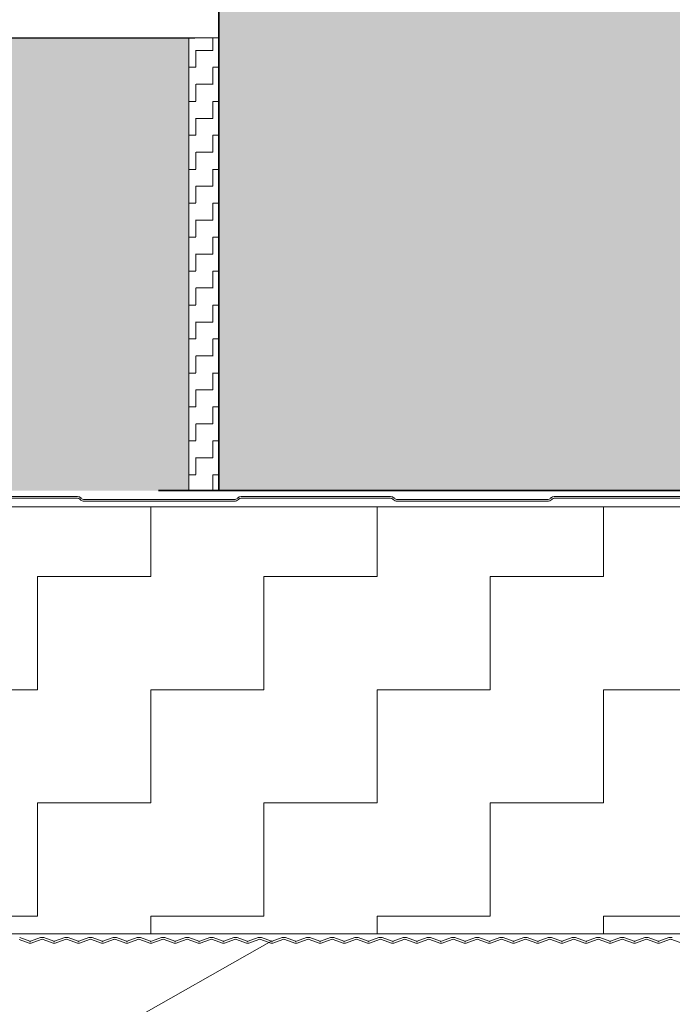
# Model space of a CAD drawing. Header units: metres. Extents: x 1306 to 1412, y -79 to 41.
# Tile 42 of 256: x 1410.444 to 1410.66, y -71.129 to -70.803. Entities that reach past the tile are written whole.
import ezdxf

# ---------------------------------------------------------------- set-up
doc = ezdxf.new("R2010")
doc.units = ezdxf.units.M
doc.header["$PDMODE"] = 65
doc.linetypes.add('AUSGEZOGEN', pattern=[0])
doc.linetypes.add('STRICHPUNKT2_S5', pattern=[0.5, 0.35, -0.05, 0.05, -0.05])
doc.layers.add('XR$10$_42143', color=7, linetype='Continuous')
doc.layers.add('XR$10$_42154', color=7, linetype='Continuous')
for name, color, linetype, lineweight in [('XR$10$Achsen', 4, 'AUSGEZOGEN', 13), ('XR$10$Fenster', 3, 'AUSGEZOGEN', 18), ('XR$10$Maßlinie 1_50', 7, 'AUSGEZOGEN', 25), ('XR$10$Muster', 4, 'AUSGEZOGEN', 13), ('XR$10$Möblierung', 4, 'AUSGEZOGEN', 13), ('XR$10$Türen', 3, 'AUSGEZOGEN', 18), ('XR$10$Wand Mauerwerk nt', 7, 'AUSGEZOGEN', 25), ('XR$10$Wand Mauerwerk tr', 42, 'AUSGEZOGEN', 18)]:
    doc.layers.add(name, color=color, linetype=linetype, lineweight=lineweight)
doc.styles.add('ARIAL', font='arial.ttf')
doc.dimstyles.new('DIMSTYLE_32', dxfattribs={"dimtxt": 0.04, "dimasz": 0.03, "dimexe": 0, "dimexo": 1e-06, "dimgap": 0.02, "dimtad": 2, "dimdec": 1, "dimlfac": 100, "dimrnd": 0.5, "dimzin": 4, "dimdsep": 46, "dimtxsty": 'ARIAL', "dimblk1": 'ALL_ML_KREIS', "dimblk2": 'ALL_ML_KREIS', "dimsah": 1, "dimcen": 0, "dimse1": 1, "dimse2": 1, "dimclrd": 7, "dimclre": 7, "dimclrt": 7, "dimadec": 0, "dimazin": 0, "dimtfac": 1, "dimtdec": 0, "dimtix": 1, "dimtmove": 2, "dimatfit": 3, "dimfxl": 0, "dimtzin": 0, "dimlwd": 0, "dimlwe": 25, "dimarcsym": 0})
doc.dimstyles.new('DIMSTYLE_33', dxfattribs={"dimtxt": 0.04, "dimasz": 0.03, "dimexe": 0, "dimexo": 1e-06, "dimgap": 0.02, "dimtad": 2, "dimdec": 1, "dimlfac": 100, "dimrnd": 0.5, "dimzin": 4, "dimdsep": 46, "dimtxsty": 'ARIAL', "dimblk1": 'ALL_ML_KREIS', "dimblk2": 'ALL_ML_KREIS', "dimsah": 1, "dimcen": 0, "dimse1": 1, "dimse2": 1, "dimclrd": 7, "dimclre": 7, "dimclrt": 7, "dimadec": 0, "dimazin": 0, "dimtfac": 1, "dimtdec": 0, "dimtix": 1, "dimtmove": 2, "dimatfit": 3, "dimfxl": 0, "dimtvp": 1.2, "dimtzin": 0, "dimlwd": 0, "dimlwe": 25, "dimarcsym": 0})

# ---------------------------------------------------------------- blocks, each defined once
blk = doc.blocks.new('ALL_ML_KREIS')
at = {"color": 0, "linetype": 'ByBlock', "lineweight": -2}
for p, q in [((0, -0.5), (0, 0.5)), ((-1, 0), (0.5, 0))]:
    blk.add_line(p, q, dxfattribs=at)
blk.add_circle((0, 0), 0.15, dxfattribs=at)
blk = doc.blocks.new('*D1406')
at = {"layer": 'DEFPOINTS', "color": 7, "linetype": 'AUSGEZOGEN', "lineweight": 25, "transparency": 33554687}
for p in [(1410.50011, -71.02098), (1410.51011, -71.02098), (1410.50011, -71.23385)]:
    blk.add_point(p, dxfattribs=at)
at = {"layer": 'XR$10$Maßlinie 1_50', "color": 7, "linetype": 'AUSGEZOGEN', "lineweight": -2, "transparency": 33554687}
blk.add_line((1410.50011, -71.23385), (1410.51011, -71.23385), dxfattribs=at)
at = {"layer": 'XR$10$Maßlinie 1_50', "color": 7, "linetype": 'AUSGEZOGEN', "lineweight": 25, "transparency": 33554687, "xscale": 0.03, "yscale": 0.03, "zscale": 0.03}
blk.add_blockref('ALL_ML_KREIS', (1410.51011, -71.23385), dxfattribs=at)
at = {"layer": 'XR$10$Maßlinie 1_50', "color": 7, "linetype": 'AUSGEZOGEN', "lineweight": 25, "transparency": 33554687, "xscale": 0.03, "yscale": 0.03, "zscale": 0.03, "rotation": 180}
blk.add_blockref('ALL_ML_KREIS', (1410.50011, -71.23385), dxfattribs=at)
at = {"layer": 'XR$10$Maßlinie 1_50', "color": 7, "linetype": 'AUSGEZOGEN', "lineweight": 25, "transparency": 33554687, "insert": (1410.5087, -71.18885), "char_height": 0.04, "width": 0.12, "attachment_point": 5, "style": 'ARIAL'}
blk.add_mtext('\\A1;{\\A1;{1\\H0.026400;\\S^ ;}}', dxfattribs=at)
blk = doc.blocks.new('*D1407')
at = {"layer": 'DEFPOINTS', "color": 7, "linetype": 'AUSGEZOGEN', "lineweight": 25, "transparency": 33554687}
for p in [(1410.51011, -71.02098), (1411.21011, -71.02098), (1410.51011, -71.23385)]:
    blk.add_point(p, dxfattribs=at)
at = {"layer": 'XR$10$Maßlinie 1_50', "color": 7, "linetype": 'AUSGEZOGEN', "lineweight": -2, "transparency": 33554687}
blk.add_line((1410.51011, -71.23385), (1411.21011, -71.23385), dxfattribs=at)
at = {"layer": 'XR$10$Maßlinie 1_50', "color": 7, "linetype": 'AUSGEZOGEN', "lineweight": 25, "transparency": 33554687, "xscale": 0.03, "yscale": 0.03, "zscale": 0.03, "rotation": 180}
blk.add_blockref('ALL_ML_KREIS', (1410.51011, -71.23385), dxfattribs=at)
at = {"layer": 'XR$10$Maßlinie 1_50', "color": 7, "linetype": 'AUSGEZOGEN', "lineweight": 25, "transparency": 33554687, "xscale": 0.03, "yscale": 0.03, "zscale": 0.03}
blk.add_blockref('ALL_ML_KREIS', (1411.21011, -71.23385), dxfattribs=at)
at = {"layer": 'XR$10$Maßlinie 1_50', "color": 7, "linetype": 'AUSGEZOGEN', "lineweight": 25, "transparency": 33554687, "insert": (1410.85837, -71.20316), "char_height": 0.04, "width": 0.16, "attachment_point": 5, "style": 'ARIAL'}
blk.add_mtext('\\A1;{\\A1;{70\\H0.026400;\\S^ ;}}', dxfattribs=at)
blk = doc.blocks.new('*D1409')
at = {"layer": 'DEFPOINTS', "color": 7, "linetype": 'AUSGEZOGEN', "lineweight": 25, "transparency": 33554687}
for p in [(1410.50011, -71.02098), (1410.51011, -71.14453), (1410.50011, -71.3227)]:
    blk.add_point(p, dxfattribs=at)
at = {"layer": 'XR$10$Maßlinie 1_50', "color": 7, "linetype": 'AUSGEZOGEN', "lineweight": -2, "transparency": 33554687}
blk.add_line((1410.50011, -71.3227), (1410.51011, -71.3227), dxfattribs=at)
at = {"layer": 'XR$10$Maßlinie 1_50', "color": 7, "linetype": 'AUSGEZOGEN', "lineweight": 25, "transparency": 33554687, "xscale": 0.03, "yscale": 0.03, "zscale": 0.03}
blk.add_blockref('ALL_ML_KREIS', (1410.51011, -71.3227), dxfattribs=at)
at = {"layer": 'XR$10$Maßlinie 1_50', "color": 7, "linetype": 'AUSGEZOGEN', "lineweight": 25, "transparency": 33554687, "xscale": 0.03, "yscale": 0.03, "zscale": 0.03, "rotation": 180}
blk.add_blockref('ALL_ML_KREIS', (1410.50011, -71.3227), dxfattribs=at)
at = {"layer": 'XR$10$Maßlinie 1_50', "color": 7, "linetype": 'AUSGEZOGEN', "lineweight": 25, "transparency": 33554687, "insert": (1410.5087, -71.2777), "char_height": 0.04, "width": 0.12, "attachment_point": 5, "style": 'ARIAL'}
blk.add_mtext('\\A1;{\\A1;{1\\H0.026400;\\S^ ;}}', dxfattribs=at)
blk = doc.blocks.new('*D1414')
at = {"layer": 'DEFPOINTS', "color": 7, "linetype": 'AUSGEZOGEN', "lineweight": 25, "transparency": 33554687}
for p in [(1410.51011, -70.95898), (1410.16325, -71.10898), (1410.29001, -71.10898)]:
    blk.add_point(p, dxfattribs=at)
at = {"layer": 'XR$10$Maßlinie 1_50', "color": 7, "linetype": 'AUSGEZOGEN', "lineweight": -2, "transparency": 33554687}
blk.add_line((1410.16325, -71.10898), (1410.16325, -70.95898), dxfattribs=at)
at = {"layer": 'XR$10$Maßlinie 1_50', "color": 7, "linetype": 'AUSGEZOGEN', "lineweight": 25, "transparency": 33554687, "xscale": 0.03, "yscale": 0.03, "zscale": 0.03}
for p, rotation in [((1410.16325, -70.95898), 90), ((1410.16325, -71.10898), 270)]:
    blk.add_blockref('ALL_ML_KREIS', p, dxfattribs=dict(at, rotation=rotation))
at = {"layer": 'XR$10$Maßlinie 1_50', "color": 7, "linetype": 'AUSGEZOGEN', "lineweight": 25, "transparency": 33554687, "insert": (1410.13257, -71.03594), "char_height": 0.04, "width": 0.16, "attachment_point": 5, "rotation": 90, "style": 'ARIAL'}
blk.add_mtext('\\A1;{\\A1;{15\\H0.026400;\\S^ ;}}', dxfattribs=at)
blk = doc.blocks.new('*D1415')
at = {"layer": 'DEFPOINTS', "color": 7, "linetype": 'AUSGEZOGEN', "lineweight": 25, "transparency": 33554687}
for p in [(1410.51011, -70.55898), (1410.16325, -70.95898), (1410.51011, -70.95898)]:
    blk.add_point(p, dxfattribs=at)
at = {"layer": 'XR$10$Maßlinie 1_50', "color": 7, "linetype": 'AUSGEZOGEN', "lineweight": -2, "transparency": 33554687}
blk.add_line((1410.16325, -70.95898), (1410.16325, -70.55898), dxfattribs=at)
at = {"layer": 'XR$10$Maßlinie 1_50', "color": 7, "linetype": 'AUSGEZOGEN', "lineweight": 25, "transparency": 33554687, "xscale": 0.03, "yscale": 0.03, "zscale": 0.03}
for p, rotation in [((1410.16325, -70.55898), 90), ((1410.16325, -70.95898), 270)]:
    blk.add_blockref('ALL_ML_KREIS', p, dxfattribs=dict(at, rotation=rotation))
at = {"layer": 'XR$10$Maßlinie 1_50', "color": 7, "linetype": 'AUSGEZOGEN', "lineweight": 25, "transparency": 33554687, "insert": (1410.13257, -70.76072), "char_height": 0.04, "width": 0.16, "attachment_point": 5, "rotation": 90, "style": 'ARIAL'}
blk.add_mtext('\\A1;{\\A1;{40\\H0.026400;\\S^ ;}}', dxfattribs=at)

msp = doc.modelspace()

# ---------------------------------------------------------------- hatches: boundary and pattern name
at = {"layer": 'XR$10$Fenster', "linetype": 'AUSGEZOGEN', "lineweight": 13, "true_color": 0xd4d4d4, "transparency": 33554687}
msp.add_hatch(color=254, dxfattribs=at).paths.add_polyline_path([(1410.50011, -70.95898), (1410.50011, -70.80898), (1410.29001, -70.80898), (1410.29001, -70.95898)])
at = {"layer": 'XR$10$Muster', "linetype": 'AUSGEZOGEN', "lineweight": 13, "transparency": 33554687}
h = msp.add_hatch(dxfattribs=at)
h.set_pattern_fill('MUSTER', color=4, scale=0.005625, angle=90, style=0, pattern_type=2)
h.set_pattern_definition([(90, (-0.01125, 0.01125), (-0.005625, 0.005625), [0.005625, -0.005625]), (180, (-0.01125, 0.01125), (-0.005625, -0.005625), [0.005625, -0.005625])])
h.paths.add_polyline_path([(1410.51011, -70.80898), (1410.50011, -70.80898), (1410.50011, -70.95898), (1410.51011, -70.95898)], flags=0)
h = msp.add_hatch(dxfattribs=at)
h.set_pattern_fill('MUSTER', color=4, scale=0.0375, angle=90, style=0, pattern_type=2)
h.set_pattern_definition([(90, (-0.075, 0.075), (-0.0375, 0.0375), [0.0375, -0.0375]), (180, (-0.075, 0.075), (-0.0375, -0.0375), [0.0375, -0.0375])])
h.paths.add_polyline_path([(1410.83511, -70.96442), (1410.29001, -70.96442), (1410.29001, -71.10583), (1410.83511, -71.10583)], flags=0)
at = {"layer": 'XR$10$Möblierung', "linetype": 'AUSGEZOGEN', "lineweight": 13, "transparency": 33554687}
msp.add_hatch(color=8, dxfattribs=at).paths.add_polyline_path([(1410.51011, -70.95898), (1411.21011, -70.95898), (1411.21011, -70.55898), (1410.51011, -70.55898)])

# ---------------------------------------------------------------- linework, layer by layer
at = {"color": 7, "linetype": 'AUSGEZOGEN', "lineweight": 35, "transparency": 33554687}
msp.add_lwpolyline([(1410.51011, -70.95898), (1411.21011, -70.95898), (1411.21011, -70.55898), (1410.51011, -70.55898), (1410.51011, -70.95898)], close=True, dxfattribs=at)
at = {"layer": 'XR$10$_42143', "color": 30, "linetype": 'AUSGEZOGEN', "lineweight": 13, "transparency": 33554687}
for p, q in [((1410.46326, -70.96098), (1410.4137, -70.96098)), ((1410.4137, -70.96153), (1410.46326, -70.96153)), ((1410.4645, -70.96155), (1410.46439, -70.96144)), ((1410.51634, -70.96144), (1410.51623, -70.96155)), ((1410.56702, -70.96098), (1410.51747, -70.96098)), ((1410.51747, -70.96153), (1410.56702, -70.96153)), ((1410.56826, -70.96155), (1410.56816, -70.96144)), ((1410.6201, -70.96144), (1410.61999, -70.96155)), ((1410.67079, -70.96098), (1410.62123, -70.96098)), ((1410.62123, -70.96153), (1410.67079, -70.96153)), ((1410.464, -70.96183), (1410.46411, -70.96194)), ((1410.5152, -70.96198), (1410.46552, -70.96198)), ((1410.46552, -70.96253), (1410.5152, -70.96253)), ((1410.51662, -70.96194), (1410.51672, -70.96183)), ((1410.56777, -70.96183), (1410.56787, -70.96194)), ((1410.61897, -70.96198), (1410.56929, -70.96198)), ((1410.56929, -70.96253), (1410.61897, -70.96253)), ((1410.62038, -70.96194), (1410.62049, -70.96183)), ((1410.44721, -71.10892), (1410.44389, -71.10771)), ((1410.44411, -71.10712), (1410.44743, -71.10832)), ((1410.44768, -71.10832), (1410.451, -71.10712)), ((1410.45122, -71.10771), (1410.4479, -71.10892)), ((1410.45522, -71.10892), (1410.4519, -71.10771)), ((1410.45212, -71.10712), (1410.45544, -71.10832)), ((1410.45569, -71.10832), (1410.45901, -71.10712)), ((1410.45923, -71.10771), (1410.45591, -71.10892)), ((1410.46323, -71.10892), (1410.45991, -71.10771)), ((1410.46013, -71.10712), (1410.46345, -71.10832)), ((1410.4637, -71.10832), (1410.46702, -71.10712)), ((1410.46724, -71.10771), (1410.46391, -71.10892)), ((1410.47124, -71.10892), (1410.46792, -71.10771)), ((1410.46813, -71.10712), (1410.47146, -71.10832)), ((1410.47171, -71.10832), (1410.47503, -71.10712)), ((1410.47524, -71.10771), (1410.47192, -71.10892)), ((1410.47925, -71.10892), (1410.47593, -71.10771)), ((1410.47614, -71.10712), (1410.47946, -71.10832)), ((1410.47972, -71.10832), (1410.48304, -71.10712)), ((1410.48325, -71.10771), (1410.47993, -71.10892)), ((1410.48726, -71.10892), (1410.48394, -71.10771)), ((1410.48415, -71.10712), (1410.48747, -71.10832)), ((1410.48773, -71.10832), (1410.49105, -71.10712)), ((1410.49126, -71.10771), (1410.48794, -71.10892)), ((1410.49527, -71.10892), (1410.49194, -71.10771)), ((1410.49216, -71.10712), (1410.49548, -71.10832)), ((1410.49573, -71.10832), (1410.49905, -71.10712)), ((1410.49927, -71.10771), (1410.49595, -71.10892)), ((1410.50327, -71.10892), (1410.49995, -71.10771)), ((1410.50017, -71.10712), (1410.50349, -71.10832)), ((1410.50374, -71.10832), (1410.50706, -71.10712)), ((1410.50728, -71.10771), (1410.50396, -71.10892)), ((1410.51128, -71.10892), (1410.50796, -71.10771)), ((1410.50818, -71.10712), (1410.5115, -71.10832)), ((1410.51175, -71.10832), (1410.51507, -71.10712)), ((1410.51529, -71.10771), (1410.51197, -71.10892)), ((1410.51929, -71.10892), (1410.51597, -71.10771)), ((1410.51619, -71.10712), (1410.51951, -71.10832)), ((1410.51976, -71.10832), (1410.52308, -71.10712)), ((1410.5233, -71.10771), (1410.51998, -71.10892)), ((1410.5273, -71.10892), (1410.52398, -71.10771)), ((1410.52419, -71.10712), (1410.52752, -71.10832)), ((1410.52777, -71.10832), (1410.53109, -71.10712)), ((1410.5313, -71.10771), (1410.52798, -71.10892)), ((1410.53531, -71.10892), (1410.53199, -71.10771)), ((1410.5322, -71.10712), (1410.53552, -71.10832)), ((1410.53578, -71.10832), (1410.5391, -71.10712)), ((1410.53931, -71.10771), (1410.53599, -71.10892)), ((1410.54332, -71.10892), (1410.54, -71.10771)), ((1410.54021, -71.10712), (1410.54353, -71.10832)), ((1410.54379, -71.10832), (1410.54711, -71.10712)), ((1410.54732, -71.10771), (1410.544, -71.10892)), ((1410.55133, -71.10892), (1410.54801, -71.10771)), ((1410.54822, -71.10712), (1410.55154, -71.10832)), ((1410.55179, -71.10832), (1410.55512, -71.10712)), ((1410.55533, -71.10771), (1410.55201, -71.10892)), ((1410.55933, -71.10892), (1410.55601, -71.10771)), ((1410.55623, -71.10712), (1410.55955, -71.10832)), ((1410.5598, -71.10832), (1410.56312, -71.10712)), ((1410.56334, -71.10771), (1410.56002, -71.10892)), ((1410.56734, -71.10892), (1410.56402, -71.10771)), ((1410.56424, -71.10712), (1410.56756, -71.10832)), ((1410.56781, -71.10832), (1410.57113, -71.10712)), ((1410.57135, -71.10771), (1410.56803, -71.10892)), ((1410.57535, -71.10892), (1410.57203, -71.10771)), ((1410.57225, -71.10712), (1410.57557, -71.10832)), ((1410.57582, -71.10832), (1410.57914, -71.10712)), ((1410.57936, -71.10771), (1410.57604, -71.10892)), ((1410.58336, -71.10892), (1410.58004, -71.10771)), ((1410.58026, -71.10712), (1410.58358, -71.10832)), ((1410.58383, -71.10832), (1410.58715, -71.10712)), ((1410.58737, -71.10771), (1410.58404, -71.10892)), ((1410.59137, -71.10892), (1410.58805, -71.10771)), ((1410.58826, -71.10712), (1410.59158, -71.10832)), ((1410.59184, -71.10832), (1410.59516, -71.10712)), ((1410.59537, -71.10771), (1410.59205, -71.10892)), ((1410.59938, -71.10892), (1410.59606, -71.10771)), ((1410.59627, -71.10712), (1410.59959, -71.10832)), ((1410.59985, -71.10832), (1410.60317, -71.10712)), ((1410.60338, -71.10771), (1410.60006, -71.10892)), ((1410.60739, -71.10892), (1410.60407, -71.10771)), ((1410.60428, -71.10712), (1410.6076, -71.10832)), ((1410.60785, -71.10832), (1410.61118, -71.10712)), ((1410.61139, -71.10771), (1410.60807, -71.10892)), ((1410.6154, -71.10892), (1410.61207, -71.10771)), ((1410.61229, -71.10712), (1410.61561, -71.10832)), ((1410.61586, -71.10832), (1410.61918, -71.10712)), ((1410.6194, -71.10771), (1410.61608, -71.10892)), ((1410.6234, -71.10892), (1410.62008, -71.10771)), ((1410.6203, -71.10712), (1410.62362, -71.10832)), ((1410.62387, -71.10832), (1410.62719, -71.10712)), ((1410.62741, -71.10771), (1410.62409, -71.10892)), ((1410.63141, -71.10892), (1410.62809, -71.10771)), ((1410.62831, -71.10712), (1410.63163, -71.10832)), ((1410.63188, -71.10832), (1410.6352, -71.10712)), ((1410.63542, -71.10771), (1410.6321, -71.10892)), ((1410.63942, -71.10892), (1410.6361, -71.10771)), ((1410.63632, -71.10712), (1410.63964, -71.10832)), ((1410.63989, -71.10832), (1410.64321, -71.10712)), ((1410.64343, -71.10771), (1410.6401, -71.10892)), ((1410.64743, -71.10892), (1410.64411, -71.10771)), ((1410.64432, -71.10712), (1410.64765, -71.10832)), ((1410.6479, -71.10832), (1410.65122, -71.10712)), ((1410.65143, -71.10771), (1410.64811, -71.10892)), ((1410.65544, -71.10892), (1410.65212, -71.10771)), ((1410.65233, -71.10712), (1410.65565, -71.10832)), ((1410.65591, -71.10832), (1410.65923, -71.10712)), ((1410.65944, -71.10771), (1410.65612, -71.10892)), ((1410.66345, -71.10892), (1410.66013, -71.10771))]:
    msp.add_line(p, q, dxfattribs=at)
for centre, radius, start, end in [((1410.46326, -70.96258), 0.0016, 45, 90), ((1410.46326, -70.96258), 0.00105, 45, 90), ((1410.46552, -70.96053), 0.00145, 225, 270), ((1410.5152, -70.96053), 0.00145, 270, 315), ((1410.51747, -70.96258), 0.0016, 90, 135), ((1410.51747, -70.96258), 0.00105, 90, 135), ((1410.56702, -70.96258), 0.0016, 45, 90), ((1410.56702, -70.96258), 0.00105, 45, 90), ((1410.56929, -70.96053), 0.00145, 225, 270), ((1410.61897, -70.96053), 0.00145, 270, 315), ((1410.62123, -70.96258), 0.0016, 90, 135), ((1410.62123, -70.96258), 0.00105, 90, 135), ((1410.46552, -70.96053), 0.002, 225, 270), ((1410.5152, -70.96053), 0.002, 270, 315), ((1410.56929, -70.96053), 0.002, 225, 270), ((1410.61897, -70.96053), 0.002, 270, 315), ((1410.44756, -71.10798), 0.00037, 250.0209, 289.9811), ((1410.45156, -71.10865), 0.00163, 70.0209, 109.9811), ((1410.45156, -71.10865), 0.00163, 70.0209, 109.9811), ((1410.45156, -71.10865), 0.001, 70.0209, 109.9811), ((1410.45156, -71.10865), 0.001, 70.0209, 109.9811), ((1410.45556, -71.10798), 0.00037, 250.0209, 289.9811), ((1410.45957, -71.10865), 0.00163, 70.0209, 109.9811), ((1410.45957, -71.10865), 0.001, 70.0209, 109.9811), ((1410.46357, -71.10798), 0.00037, 250.0209, 289.9811), ((1410.46758, -71.10865), 0.00163, 70.0209, 109.9811), ((1410.46758, -71.10865), 0.001, 70.0209, 109.9811), ((1410.47158, -71.10798), 0.00037, 250.0209, 289.9811), ((1410.47559, -71.10865), 0.00163, 70.0209, 109.9811), ((1410.47559, -71.10865), 0.001, 70.0209, 109.9811), ((1410.47959, -71.10798), 0.00037, 250.0209, 289.9811), ((1410.48359, -71.10865), 0.00163, 70.0209, 109.9811), ((1410.48359, -71.10865), 0.001, 70.0209, 109.9811), ((1410.4876, -71.10798), 0.00037, 250.0209, 289.9811), ((1410.4916, -71.10865), 0.00163, 70.0209, 109.9811), ((1410.4916, -71.10865), 0.001, 70.0209, 109.9811), ((1410.49561, -71.10798), 0.00037, 250.0209, 289.9811), ((1410.49961, -71.10865), 0.00163, 70.0209, 109.9811), ((1410.49961, -71.10865), 0.001, 70.0209, 109.9811), ((1410.50362, -71.10798), 0.00037, 250.0209, 289.9811), ((1410.50762, -71.10865), 0.00163, 70.0209, 109.9811), ((1410.50762, -71.10865), 0.001, 70.0209, 109.9811), ((1410.51162, -71.10798), 0.00037, 250.0209, 289.9811), ((1410.51563, -71.10865), 0.00163, 70.0209, 109.9811), ((1410.51563, -71.10865), 0.001, 70.0209, 109.9811), ((1410.51963, -71.10798), 0.00037, 250.0209, 289.9811), ((1410.52364, -71.10865), 0.00163, 70.0209, 109.9811), ((1410.52364, -71.10865), 0.00163, 70.0209, 109.9811), ((1410.52364, -71.10865), 0.001, 70.0209, 109.9811), ((1410.52364, -71.10865), 0.001, 70.0209, 109.9811), ((1410.52764, -71.10798), 0.00037, 250.0209, 289.9811), ((1410.53165, -71.10865), 0.00163, 70.0209, 109.9811), ((1410.53165, -71.10865), 0.001, 70.0209, 109.9811), ((1410.53565, -71.10798), 0.00037, 250.0209, 289.9811), ((1410.53965, -71.10865), 0.00163, 70.0209, 109.9811), ((1410.53965, -71.10865), 0.001, 70.0209, 109.9811), ((1410.54366, -71.10798), 0.00037, 250.0209, 289.9811), ((1410.54766, -71.10865), 0.00163, 70.0209, 109.9811), ((1410.54766, -71.10865), 0.001, 70.0209, 109.9811), ((1410.55167, -71.10798), 0.00037, 250.0209, 289.9811), ((1410.55567, -71.10865), 0.00163, 70.0209, 109.9811), ((1410.55567, -71.10865), 0.001, 70.0209, 109.9811), ((1410.55968, -71.10798), 0.00037, 250.0209, 289.9811), ((1410.56368, -71.10865), 0.00163, 70.0209, 109.9811), ((1410.56368, -71.10865), 0.001, 70.0209, 109.9811), ((1410.56769, -71.10798), 0.00037, 250.0209, 289.9811), ((1410.57169, -71.10865), 0.00163, 70.0209, 109.9811), ((1410.57169, -71.10865), 0.001, 70.0209, 109.9811), ((1410.57569, -71.10798), 0.00037, 250.0209, 289.9811), ((1410.5797, -71.10865), 0.00163, 70.0209, 109.9811), ((1410.5797, -71.10865), 0.001, 70.0209, 109.9811), ((1410.5837, -71.10798), 0.00037, 250.0209, 289.9811), ((1410.58771, -71.10865), 0.00163, 70.0209, 109.9811), ((1410.58771, -71.10865), 0.001, 70.0209, 109.9811), ((1410.59171, -71.10798), 0.00037, 250.0209, 289.9811), ((1410.59572, -71.10865), 0.00163, 70.0209, 109.9811), ((1410.59572, -71.10865), 0.00163, 70.0209, 109.9811), ((1410.59572, -71.10865), 0.001, 70.0209, 109.9811), ((1410.59572, -71.10865), 0.001, 70.0209, 109.9811), ((1410.59972, -71.10798), 0.00037, 250.0209, 289.9811), ((1410.60372, -71.10865), 0.00163, 70.0209, 109.9811), ((1410.60372, -71.10865), 0.001, 70.0209, 109.9811), ((1410.60773, -71.10798), 0.00037, 250.0209, 289.9811), ((1410.61173, -71.10865), 0.00163, 70.0209, 109.9811), ((1410.61173, -71.10865), 0.001, 70.0209, 109.9811), ((1410.61574, -71.10798), 0.00037, 250.0209, 289.9811), ((1410.61974, -71.10865), 0.00163, 70.0209, 109.9811), ((1410.61974, -71.10865), 0.001, 70.0209, 109.9811), ((1410.62375, -71.10798), 0.00037, 250.0209, 289.9811), ((1410.62775, -71.10865), 0.00163, 70.0209, 109.9811), ((1410.62775, -71.10865), 0.001, 70.0209, 109.9811), ((1410.63175, -71.10798), 0.00037, 250.0209, 289.9811), ((1410.63576, -71.10865), 0.00163, 70.0209, 109.9811), ((1410.63576, -71.10865), 0.001, 70.0209, 109.9811), ((1410.63976, -71.10798), 0.00037, 250.0209, 289.9811), ((1410.64377, -71.10865), 0.00163, 70.0209, 109.9811), ((1410.64377, -71.10865), 0.001, 70.0209, 109.9811), ((1410.64777, -71.10798), 0.00037, 250.0209, 289.9811), ((1410.65178, -71.10865), 0.00163, 70.0209, 109.9811), ((1410.65178, -71.10865), 0.001, 70.0209, 109.9811), ((1410.65578, -71.10798), 0.00037, 250.0209, 289.9811), ((1410.65978, -71.10865), 0.00163, 70.0209, 109.9811), ((1410.65978, -71.10865), 0.001, 70.0209, 109.9811), ((1410.44756, -71.10798), 0.001, 250.0209, 289.9811), ((1410.45556, -71.10798), 0.001, 250.0209, 289.9811), ((1410.46357, -71.10798), 0.001, 250.0209, 289.9811), ((1410.47158, -71.10798), 0.001, 250.0209, 289.9811), ((1410.47959, -71.10798), 0.001, 250.0209, 289.9811), ((1410.4876, -71.10798), 0.001, 250.0209, 289.9811), ((1410.49561, -71.10798), 0.001, 250.0209, 289.9811), ((1410.50362, -71.10798), 0.001, 250.0209, 289.9811), ((1410.51162, -71.10798), 0.001, 250.0209, 289.9811), ((1410.51963, -71.10798), 0.001, 250.0209, 289.9811), ((1410.52764, -71.10798), 0.001, 250.0209, 289.9811), ((1410.53565, -71.10798), 0.001, 250.0209, 289.9811), ((1410.54366, -71.10798), 0.001, 250.0209, 289.9811), ((1410.55167, -71.10798), 0.001, 250.0209, 289.9811), ((1410.55968, -71.10798), 0.001, 250.0209, 289.9811), ((1410.56769, -71.10798), 0.001, 250.0209, 289.9811), ((1410.57569, -71.10798), 0.001, 250.0209, 289.9811), ((1410.5837, -71.10798), 0.001, 250.0209, 289.9811), ((1410.59171, -71.10798), 0.001, 250.0209, 289.9811), ((1410.59972, -71.10798), 0.001, 250.0209, 289.9811), ((1410.60773, -71.10798), 0.001, 250.0209, 289.9811), ((1410.61574, -71.10798), 0.001, 250.0209, 289.9811), ((1410.62375, -71.10798), 0.001, 250.0209, 289.9811), ((1410.63175, -71.10798), 0.001, 250.0209, 289.9811), ((1410.63976, -71.10798), 0.001, 250.0209, 289.9811), ((1410.64777, -71.10798), 0.001, 250.0209, 289.9811), ((1410.65578, -71.10798), 0.001, 250.0209, 289.9811)]:
    msp.add_arc(centre, radius, start, end, dxfattribs=at)
at = {"layer": 'XR$10$_42154', "color": 51, "linetype": 'AUSGEZOGEN', "lineweight": 13, "transparency": 33554687}
for p, q in [((1410.46326, -70.96153), (1410.4137, -70.96153)), ((1410.56702, -70.96153), (1410.51747, -70.96153)), ((1410.67079, -70.96153), (1410.62123, -70.96153)), ((1410.46411, -70.96194), (1410.464, -70.96183)), ((1410.5152, -70.96253), (1410.46552, -70.96253)), ((1410.51672, -70.96183), (1410.51662, -70.96194)), ((1410.56787, -70.96194), (1410.56777, -70.96183)), ((1410.61897, -70.96253), (1410.56929, -70.96253)), ((1410.62049, -70.96183), (1410.62038, -70.96194)), ((1410.44743, -71.10832), (1410.44411, -71.10712)), ((1410.451, -71.10712), (1410.44768, -71.10832)), ((1410.45544, -71.10832), (1410.45212, -71.10712)), ((1410.45901, -71.10712), (1410.45569, -71.10832)), ((1410.46345, -71.10832), (1410.46013, -71.10712)), ((1410.46702, -71.10712), (1410.4637, -71.10832)), ((1410.47146, -71.10832), (1410.46813, -71.10712)), ((1410.47503, -71.10712), (1410.47171, -71.10832)), ((1410.47946, -71.10832), (1410.47614, -71.10712)), ((1410.48304, -71.10712), (1410.47972, -71.10832)), ((1410.48747, -71.10832), (1410.48415, -71.10712)), ((1410.49105, -71.10712), (1410.48773, -71.10832)), ((1410.49548, -71.10832), (1410.49216, -71.10712)), ((1410.49905, -71.10712), (1410.49573, -71.10832)), ((1410.50349, -71.10832), (1410.50017, -71.10712)), ((1410.50706, -71.10712), (1410.50374, -71.10832)), ((1410.5115, -71.10832), (1410.50818, -71.10712)), ((1410.51507, -71.10712), (1410.51175, -71.10832)), ((1410.51951, -71.10832), (1410.51619, -71.10712)), ((1410.52308, -71.10712), (1410.51976, -71.10832)), ((1410.52752, -71.10832), (1410.52419, -71.10712)), ((1410.53109, -71.10712), (1410.52777, -71.10832)), ((1410.53552, -71.10832), (1410.5322, -71.10712)), ((1410.5391, -71.10712), (1410.53578, -71.10832)), ((1410.54353, -71.10832), (1410.54021, -71.10712)), ((1410.54711, -71.10712), (1410.54379, -71.10832)), ((1410.55154, -71.10832), (1410.54822, -71.10712)), ((1410.55512, -71.10712), (1410.55179, -71.10832)), ((1410.55955, -71.10832), (1410.55623, -71.10712)), ((1410.56312, -71.10712), (1410.5598, -71.10832)), ((1410.56756, -71.10832), (1410.56424, -71.10712)), ((1410.57113, -71.10712), (1410.56781, -71.10832)), ((1410.57557, -71.10832), (1410.57225, -71.10712)), ((1410.57914, -71.10712), (1410.57582, -71.10832)), ((1410.58358, -71.10832), (1410.58026, -71.10712)), ((1410.58715, -71.10712), (1410.58383, -71.10832)), ((1410.59158, -71.10832), (1410.58826, -71.10712)), ((1410.59516, -71.10712), (1410.59184, -71.10832)), ((1410.59959, -71.10832), (1410.59627, -71.10712)), ((1410.60317, -71.10712), (1410.59985, -71.10832)), ((1410.6076, -71.10832), (1410.60428, -71.10712)), ((1410.61118, -71.10712), (1410.60785, -71.10832)), ((1410.61561, -71.10832), (1410.61229, -71.10712)), ((1410.61918, -71.10712), (1410.61586, -71.10832)), ((1410.62362, -71.10832), (1410.6203, -71.10712)), ((1410.62719, -71.10712), (1410.62387, -71.10832)), ((1410.63163, -71.10832), (1410.62831, -71.10712)), ((1410.6352, -71.10712), (1410.63188, -71.10832)), ((1410.63964, -71.10832), (1410.63632, -71.10712)), ((1410.64321, -71.10712), (1410.63989, -71.10832)), ((1410.64765, -71.10832), (1410.64432, -71.10712)), ((1410.65122, -71.10712), (1410.6479, -71.10832)), ((1410.65565, -71.10832), (1410.65233, -71.10712)), ((1410.65923, -71.10712), (1410.65591, -71.10832))]:
    msp.add_line(p, q, dxfattribs=at)
for centre, radius, start, end in [((1410.46326, -70.96258), 0.00105, 45, 90), ((1410.51747, -70.96258), 0.00105, 90, 135), ((1410.56702, -70.96258), 0.00105, 45, 90), ((1410.62123, -70.96258), 0.00105, 90, 135), ((1410.46552, -70.96053), 0.002, 225, 270), ((1410.5152, -70.96053), 0.002, 270, 315), ((1410.56929, -70.96053), 0.002, 225, 270), ((1410.61897, -70.96053), 0.002, 270, 315), ((1410.44756, -71.10798), 0.00037, 250.0209, 289.9811), ((1410.45156, -71.10865), 0.00163, 70.0209, 109.9811), ((1410.45156, -71.10865), 0.00163, 70.0209, 109.9811), ((1410.45556, -71.10798), 0.00037, 250.0209, 289.9811), ((1410.45957, -71.10865), 0.00163, 70.0209, 109.9811), ((1410.46357, -71.10798), 0.00037, 250.0209, 289.9811), ((1410.46758, -71.10865), 0.00163, 70.0209, 109.9811), ((1410.47158, -71.10798), 0.00037, 250.0209, 289.9811), ((1410.47559, -71.10865), 0.00163, 70.0209, 109.9811), ((1410.47959, -71.10798), 0.00037, 250.0209, 289.9811), ((1410.48359, -71.10865), 0.00163, 70.0209, 109.9811), ((1410.4876, -71.10798), 0.00037, 250.0209, 289.9811), ((1410.4916, -71.10865), 0.00163, 70.0209, 109.9811), ((1410.49561, -71.10798), 0.00037, 250.0209, 289.9811), ((1410.49961, -71.10865), 0.00163, 70.0209, 109.9811), ((1410.50362, -71.10798), 0.00037, 250.0209, 289.9811), ((1410.50762, -71.10865), 0.00163, 70.0209, 109.9811), ((1410.51162, -71.10798), 0.00037, 250.0209, 289.9811), ((1410.51563, -71.10865), 0.00163, 70.0209, 109.9811), ((1410.51963, -71.10798), 0.00037, 250.0209, 289.9811), ((1410.52364, -71.10865), 0.00163, 70.0209, 109.9811), ((1410.52364, -71.10865), 0.00163, 70.0209, 109.9811), ((1410.52764, -71.10798), 0.00037, 250.0209, 289.9811), ((1410.53165, -71.10865), 0.00163, 70.0209, 109.9811), ((1410.53565, -71.10798), 0.00037, 250.0209, 289.9811), ((1410.53965, -71.10865), 0.00163, 70.0209, 109.9811), ((1410.54366, -71.10798), 0.00037, 250.0209, 289.9811), ((1410.54766, -71.10865), 0.00163, 70.0209, 109.9811), ((1410.55167, -71.10798), 0.00037, 250.0209, 289.9811), ((1410.55567, -71.10865), 0.00163, 70.0209, 109.9811), ((1410.55968, -71.10798), 0.00037, 250.0209, 289.9811), ((1410.56368, -71.10865), 0.00163, 70.0209, 109.9811), ((1410.56769, -71.10798), 0.00037, 250.0209, 289.9811), ((1410.57169, -71.10865), 0.00163, 70.0209, 109.9811), ((1410.57569, -71.10798), 0.00037, 250.0209, 289.9811), ((1410.5797, -71.10865), 0.00163, 70.0209, 109.9811), ((1410.5837, -71.10798), 0.00037, 250.0209, 289.9811), ((1410.58771, -71.10865), 0.00163, 70.0209, 109.9811), ((1410.59171, -71.10798), 0.00037, 250.0209, 289.9811), ((1410.59572, -71.10865), 0.00163, 70.0209, 109.9811), ((1410.59572, -71.10865), 0.00163, 70.0209, 109.9811), ((1410.59972, -71.10798), 0.00037, 250.0209, 289.9811), ((1410.60372, -71.10865), 0.00163, 70.0209, 109.9811), ((1410.60773, -71.10798), 0.00037, 250.0209, 289.9811), ((1410.61173, -71.10865), 0.00163, 70.0209, 109.9811), ((1410.61574, -71.10798), 0.00037, 250.0209, 289.9811), ((1410.61974, -71.10865), 0.00163, 70.0209, 109.9811), ((1410.62375, -71.10798), 0.00037, 250.0209, 289.9811), ((1410.62775, -71.10865), 0.00163, 70.0209, 109.9811), ((1410.63175, -71.10798), 0.00037, 250.0209, 289.9811), ((1410.63576, -71.10865), 0.00163, 70.0209, 109.9811), ((1410.63976, -71.10798), 0.00037, 250.0209, 289.9811), ((1410.64377, -71.10865), 0.00163, 70.0209, 109.9811), ((1410.64777, -71.10798), 0.00037, 250.0209, 289.9811), ((1410.65178, -71.10865), 0.00163, 70.0209, 109.9811), ((1410.65578, -71.10798), 0.00037, 250.0209, 289.9811), ((1410.65978, -71.10865), 0.00163, 70.0209, 109.9811)]:
    msp.add_arc(centre, radius, start, end, dxfattribs=at)
at = {"layer": 'XR$10$Achsen', "color": 4, "linetype": 'STRICHPUNKT2_S5', "lineweight": 35, "transparency": 33554687}
msp.add_line((1410.04011, -70.95898), (1411.57011, -70.95898), dxfattribs=at)
at = {"layer": 'XR$10$Türen', "color": 4, "linetype": 'AUSGEZOGEN', "lineweight": 13, "transparency": 33554687}
msp.add_line((1410.50011, -70.95898), (1410.50011, -70.80898), dxfattribs=at)
at = {"layer": 'XR$10$Wand Mauerwerk nt', "color": 7, "linetype": 'AUSGEZOGEN', "lineweight": 13, "transparency": 33554687}
for p, q in [((1410.83511, -70.96442), (1410.29001, -70.96442)), ((1410.83511, -71.10583), (1410.29001, -71.10583))]:
    msp.add_line(p, q, dxfattribs=at)
at = {"layer": 'XR$10$Wand Mauerwerk tr', "color": 7, "linetype": 'AUSGEZOGEN', "lineweight": 25, "transparency": 33554687}
for p, q in [((1410.29001, -70.80898), (1410.50211, -70.80898)), ((1410.85511, -70.95898), (1410.51011, -70.95898))]:
    msp.add_line(p, q, dxfattribs=at)
at = {"layer": 'XR$10$Wand Mauerwerk tr', "color": 7, "linetype": 'AUSGEZOGEN', "lineweight": 18, "transparency": 33554687}
for p, q in [((1410.50011, -70.80898), (1410.51011, -70.80898)), ((1410.51011, -70.95898), (1410.50011, -70.95898))]:
    msp.add_line(p, q, dxfattribs=at)
at = {"layer": 'XR$10$Wand Mauerwerk tr', "color": 4, "linetype": 'AUSGEZOGEN', "lineweight": 13, "transparency": 33554687}
msp.add_line((1410.5277, -71.10818), (1410.30575, -71.23386), dxfattribs=at)

# ---------------------------------------------------------------- dimensions: what is measured, and where the dimension line sits
at = {"layer": 'XR$10$Maßlinie 1_50', "color": 7, "linetype": 'AUSGEZOGEN', "lineweight": 25, "transparency": 33554687}
for base, p1, p2, picture, middle in [((1410.16325, -70.55898), (1410.51011, -70.95898), (1410.51011, -70.55898), '*D1415', (1410.13257, -70.76072)), ((1410.16325, -70.95898), (1410.29001, -71.10898), (1410.51011, -70.95898), '*D1414', (1410.13257, -71.03594))]:
    dim = msp.add_linear_dim(base=base, p1=p1, p2=p2, angle=90, dimstyle='DIMSTYLE_32', override={"dimpost": '<>', "dimclrd": 7, "dimclre": 7, "dimclrt": 7, "dimlwd": 0, "dimlwe": 25}, dxfattribs=at)
    dim.commit()
    dim.dimension.update_dxf_attribs({"geometry": picture, "text_midpoint": middle, "dimtype": 160})
for base, p1, p2, dimstyle, picture, middle in [((1410.51011, -71.23385), (1410.50011, -71.02098), (1410.51011, -71.02098), 'DIMSTYLE_33', '*D1406', (1410.5087, -71.18885)), ((1410.51011, -71.3227), (1410.50011, -71.02098), (1410.51011, -71.14454), 'DIMSTYLE_33', '*D1409', (1410.5087, -71.2777)), ((1411.21011, -71.23385), (1410.51011, -71.02098), (1411.21011, -71.02098), 'DIMSTYLE_32', '*D1407', (1410.85837, -71.20316))]:
    dim = msp.add_linear_dim(base=base, p1=p1, p2=p2, dimstyle=dimstyle, override={"dimpost": '<>', "dimclrd": 7, "dimclre": 7, "dimclrt": 7, "dimlwd": 0, "dimlwe": 25}, dxfattribs=at)
    dim.commit()
    dim.dimension.update_dxf_attribs({"geometry": picture, "text_midpoint": middle, "dimtype": 160})

doc.saveas('drawing.dxf')
